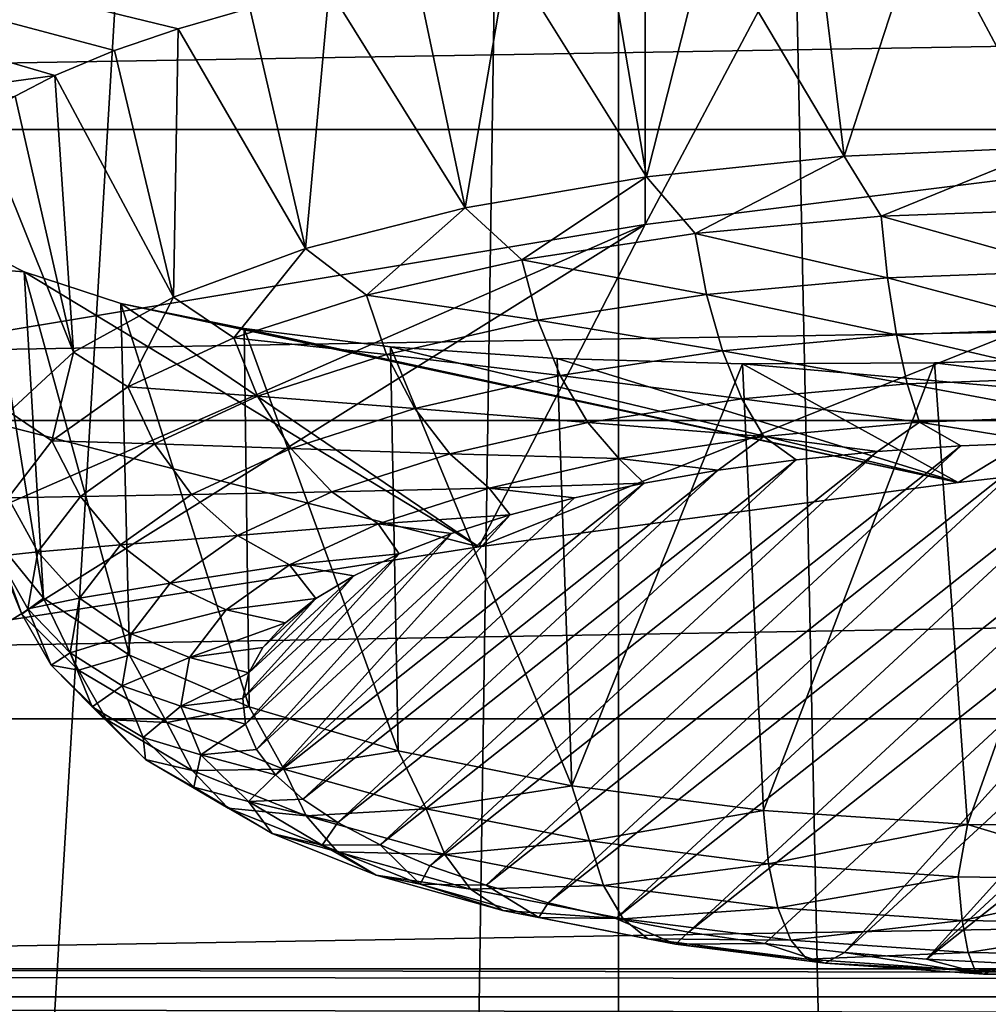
# Model space of a CAD drawing. Header units: millimetres. Extents: x -24 to 24, y 0 to 188.
# Tile 208 of 256: x -5.14 to -4.04, y 137.3 to 138.42. Entities that reach past the tile are written whole.
import ezdxf

# ---------------------------------------------------------------- set-up
doc = ezdxf.new("R2010")
doc.units = ezdxf.units.MM
doc.header["$LTSCALE"] = 58.620611
for name, color, linetype in [('155', 7, 'CONTINUOUS'), ('165', 7, 'CONTINUOUS'), ('2', 7, 'CONTINUOUS'), ('227', 7, 'CONTINUOUS'), ('253', 7, 'CONTINUOUS'), ('349', 7, 'CONTINUOUS'), ('350', 7, 'CONTINUOUS'), ('396', 7, 'CONTINUOUS'), ('397', 7, 'CONTINUOUS'), ('398', 7, 'CONTINUOUS'), ('399', 7, 'CONTINUOUS'), ('400', 7, 'CONTINUOUS')]:
    doc.layers.add(name, color=color, linetype=linetype)

msp = doc.modelspace()

# ---------------------------------------------------------------- linework, layer by layer
at = {"layer": '155', "color": 7, "linetype": 'CONTINUOUS'}
for points in [[(-13.1804, 137.3084, 108.0297), (-13.1804, 137.34, 108.0962), (13.1804, 137.3084, 108.0297), (-13.1804, 137.3084, 108.0297)], [(-13.1804, 137.34, 108.0962), (-6.3017, 137.34, 108.0963), (13.1804, 137.3084, 108.0297), (-13.1804, 137.34, 108.0962)], [(0.3806, 137.3399, 108.096), (13.1804, 137.3084, 108.0297), (-6.3017, 137.34, 108.0963), (0.3806, 137.3399, 108.096)], [(-13.1803, 137.258, 107.9695), (-13.1804, 137.3084, 108.0297), (13.1803, 137.2579, 107.9695), (-13.1803, 137.258, 107.9695)], [(13.1803, 137.2579, 107.9695), (-13.1804, 137.3084, 108.0297), (13.1804, 137.3084, 108.0297), (13.1803, 137.2579, 107.9695)]]:
    msp.add_3dface(points, dxfattribs=at)
at = {"layer": '165', "color": 7, "linetype": 'CONTINUOUS'}
for points in [[(-13.1804, 137.34, 108.0962), (-13.1954, 139.6197, 114.9767), (-4.4004, 140.4837, 117.4356), (-13.1804, 137.34, 108.0962)], [(-6.3017, 137.34, 108.0963), (-13.1804, 137.34, 108.0962), (-4.4004, 140.4837, 117.4356), (-6.3017, 137.34, 108.0963)], [(0.3806, 137.3399, 108.096), (-6.3017, 137.34, 108.0963), (-4.4004, 140.4837, 117.4356), (0.3806, 137.3399, 108.096)], [(4.401, 140.4837, 117.4356), (0.3806, 137.3399, 108.096), (-4.4004, 140.4837, 117.4356), (4.401, 140.4837, 117.4356)]]:
    msp.add_3dface(points, dxfattribs=at)
at = {"layer": '2', "color": 7, "linetype": 'CONTINUOUS'}
for points in [[(-6.6363, 148, -23.3243), (-4.4559, 148, -23.8371), (-6.6363, 0.5, -23.3243), (-6.6363, 148, -23.3243)], [(-6.6363, 0.5, -23.3243), (-4.4559, 148, -23.8371), (-4.4559, 0.5, -23.8371), (-6.6363, 0.5, -23.3243)], [(-4.4559, 148, 23.8371), (-6.6363, 148, 23.3243), (-5.8919, 123.9909, 23.5233), (-4.4559, 148, 23.8371)], [(-3.9472, 123.9909, 23.9266), (-4.4559, 148, 23.8371), (-5.8919, 123.9909, 23.5233), (-3.9472, 123.9909, 23.9266)], [(-2.2375, 148, -24.1466), (-3.4539, 27.55, -24.0028), (-4.4559, 0.5, -23.8371), (-2.2375, 148, -24.1466)], [(-4.4559, 148, -23.8371), (-2.2375, 148, -24.1466), (-4.4559, 0.5, -23.8371), (-4.4559, 148, -23.8371)], [(-2.2375, 148, 24.1466), (-4.4559, 148, 23.8371), (-3.9472, 123.9909, 23.9266), (-2.2375, 148, 24.1466)]]:
    msp.add_3dface(points, dxfattribs=at)
at = {"layer": '227', "color": 7, "linetype": 'CONTINUOUS'}
for points in [[(9.6276, 138.2937, 236.8416), (9.1899, 138.6114, 237.8494), (-9.6276, 138.2937, 236.8416), (9.6276, 138.2937, 236.8416)], [(-9.6276, 138.2937, 236.8416), (9.1899, 138.6114, 237.8494), (-9.1899, 138.6114, 237.8494), (-9.6276, 138.2937, 236.8416)], [(9.9443, 137.9631, 235.7933), (9.6276, 138.2937, 236.8416), (-9.9443, 137.9631, 235.7933), (9.9443, 137.9631, 235.7933)], [(-9.9443, 137.9631, 235.7933), (9.6276, 138.2937, 236.8416), (-9.6276, 138.2937, 236.8416), (-9.9443, 137.9631, 235.7933)], [(10.1359, 137.624, 234.7178), (9.9443, 137.9631, 235.7933), (-10.1359, 137.624, 234.7178), (10.1359, 137.624, 234.7178)], [(-10.1359, 137.624, 234.7178), (9.9443, 137.9631, 235.7933), (-9.9443, 137.9631, 235.7933), (-10.1359, 137.624, 234.7178)], [(10.2, 137.2806, 233.6286), (10.1359, 137.624, 234.7178), (-10.2, 137.2806, 233.6286), (10.2, 137.2806, 233.6286)], [(-10.2, 137.2806, 233.6286), (10.1359, 137.624, 234.7178), (-10.1359, 137.624, 234.7178), (-10.2, 137.2806, 233.6286)]]:
    msp.add_3dface(points, dxfattribs=at)
at = {"layer": '253', "color": 7, "linetype": 'CONTINUOUS'}
for points in [[(-6.1449, 138.2103, 245.9888), (-5.0964, 138.3552, 246.4499), (-6.8398, 138.8654, 248.837), (-6.1449, 138.2103, 245.9888)], [(-6.8398, 138.8654, 248.837), (-5.0964, 138.3552, 246.4499), (-5.0284, 138.3836, 246.5705), (-6.8398, 138.8654, 248.837)], [(-4.8749, 138.4315, 246.767), (-6.8398, 138.8654, 248.837), (-4.9564, 138.4081, 246.6724), (-4.8749, 138.4315, 246.767)], [(-4.9564, 138.4081, 246.6724), (-6.8398, 138.8654, 248.837), (-5.0284, 138.3836, 246.5705), (-4.9564, 138.4081, 246.6724)], [(-5.0964, 138.3552, 246.4499), (-6.1449, 138.2103, 245.9888), (-5.1414, 138.3318, 246.3482), (-5.0964, 138.3552, 246.4499)], [(-5.1447, 137.7371, 243.2457), (-4.6146, 137.8195, 243.5068), (-6.1449, 138.2103, 245.9888), (-5.1447, 137.7371, 243.2457)], [(-6.1449, 138.2103, 245.9888), (-4.6146, 137.8195, 243.5068), (-5.1311, 138.132, 245.3707), (-6.1449, 138.2103, 245.9888)], [(-5.1725, 138.153, 245.4864), (-6.1449, 138.2103, 245.9888), (-5.1311, 138.132, 245.3707), (-5.1725, 138.153, 245.4864)], [(-5.1311, 138.132, 245.3707), (-4.6146, 137.8195, 243.5068), (-5.0213, 138.0959, 245.1586), (-5.1311, 138.132, 245.3707)], [(-4.6146, 137.8195, 243.5068), (-4.07, 137.8927, 243.7392), (-5.0213, 138.0959, 245.1586), (-4.6146, 137.8195, 243.5068)], [(-5.0213, 138.0959, 245.1586), (-4.07, 137.8927, 243.7392), (-4.8811, 138.0677, 244.9742), (-5.0213, 138.0959, 245.1586)], [(-4.8811, 138.0677, 244.9742), (-4.07, 137.8927, 243.7392), (-4.7151, 138.047, 244.8184), (-4.8811, 138.0677, 244.9742)], [(-4.7151, 138.047, 244.8184), (-4.07, 137.8927, 243.7392), (-4.5258, 138.0337, 244.6921), (-4.7151, 138.047, 244.8184)], [(-4.5258, 138.0337, 244.6921), (-4.07, 137.8927, 243.7392), (-4.3152, 138.0275, 244.5974), (-4.5258, 138.0337, 244.6921)], [(-4.0967, 138.0286, 244.5403), (-3.5126, 137.9567, 243.9421), (-3.8704, 138.0364, 244.5201), (-4.0967, 138.0286, 244.5403)], [(-4.3152, 138.0275, 244.5974), (-3.5126, 137.9567, 243.9421), (-4.0967, 138.0286, 244.5403), (-4.3152, 138.0275, 244.5974)], [(-4.07, 137.8927, 243.7392), (-3.5126, 137.9567, 243.9421), (-4.3152, 138.0275, 244.5974), (-4.07, 137.8927, 243.7392)]]:
    msp.add_3dface(points, dxfattribs=at)
at = {"layer": '349', "color": 7, "linetype": 'CONTINUOUS'}
for points in [[(-4.4256, 140.0441, 242.3932), (-3.3688, 140.1757, 242.8106), (-4.4256, 138.186, 242.979), (-4.4256, 140.0441, 242.3932)], [(-4.4256, 138.186, 242.979), (-3.3688, 140.1757, 242.8106), (-3.3688, 138.3176, 243.3965), (-4.4256, 138.186, 242.979)], [(-5.4267, 139.8777, 241.8655), (-4.4256, 140.0441, 242.3932), (-5.4267, 138.0196, 242.4513), (-5.4267, 139.8777, 241.8655)], [(-5.4267, 138.0196, 242.4513), (-4.4256, 140.0441, 242.3932), (-4.4256, 138.186, 242.979), (-5.4267, 138.0196, 242.4513)]]:
    msp.add_3dface(points, dxfattribs=at)
at = {"layer": '350', "color": 7, "linetype": 'CONTINUOUS'}
for points in [[(-4.07, 137.8927, 243.7392), (-4.6146, 137.8195, 243.5068), (-3.3688, 138.3176, 243.3965), (-4.07, 137.8927, 243.7392)], [(-4.6146, 137.8195, 243.5068), (-4.4256, 138.186, 242.979), (-3.3688, 138.3176, 243.3965), (-4.6146, 137.8195, 243.5068)], [(-3.5126, 137.9567, 243.9421), (-4.07, 137.8927, 243.7392), (-3.3688, 138.3176, 243.3965), (-3.5126, 137.9567, 243.9421)], [(-5.1447, 137.7371, 243.2457), (-5.6586, 137.646, 242.9566), (-4.4256, 138.186, 242.979), (-5.1447, 137.7371, 243.2457)], [(-5.6586, 137.646, 242.9566), (-5.4267, 138.0196, 242.4513), (-4.4256, 138.186, 242.979), (-5.6586, 137.646, 242.9566)], [(-4.6146, 137.8195, 243.5068), (-5.1447, 137.7371, 243.2457), (-4.4256, 138.186, 242.979), (-4.6146, 137.8195, 243.5068)]]:
    msp.add_3dface(points, dxfattribs=at)
at = {"layer": '396', "color": 7, "linetype": 'CONTINUOUS'}
for points in [[(-4.6702, 137.4572, 245.4954), (-4.6064, 137.4352, 245.4256), (-4.0671, 137.9343, 247.0085), (-4.6702, 137.4572, 245.4954)], [(-4.1618, 137.9278, 246.9878), (-4.6702, 137.4572, 245.4954), (-4.0671, 137.9343, 247.0085), (-4.1618, 137.9278, 246.9878)], [(-4.6064, 137.4352, 245.4256), (-4.5357, 137.4152, 245.3621), (-3.9708, 137.938, 247.0203), (-4.6064, 137.4352, 245.4256)], [(-4.0671, 137.9343, 247.0085), (-4.6064, 137.4352, 245.4256), (-3.9708, 137.938, 247.0203), (-4.0671, 137.9343, 247.0085)], [(-4.5357, 137.4152, 245.3621), (-4.4589, 137.3973, 245.3055), (-3.8738, 137.9388, 247.023), (-4.5357, 137.4152, 245.3621)], [(-3.9708, 137.938, 247.0203), (-4.5357, 137.4152, 245.3621), (-3.8738, 137.9388, 247.023), (-3.9708, 137.938, 247.0203)], [(-3.8738, 137.9388, 247.023), (-4.4589, 137.3973, 245.3055), (-3.7768, 137.9368, 247.0166), (-3.8738, 137.9388, 247.023)], [(-4.4589, 137.3973, 245.3055), (-4.3765, 137.3818, 245.2563), (-3.7768, 137.9368, 247.0166), (-4.4589, 137.3973, 245.3055)], [(-3.7768, 137.9368, 247.0166), (-4.3765, 137.3818, 245.2563), (-3.6812, 137.932, 247.0011), (-3.7768, 137.9368, 247.0166)], [(-4.3765, 137.3818, 245.2563), (-4.2896, 137.3689, 245.2152), (-3.6812, 137.932, 247.0011), (-4.3765, 137.3818, 245.2563)], [(-4.2896, 137.3689, 245.2152), (-4.1993, 137.3585, 245.1825), (-3.6812, 137.932, 247.0011), (-4.2896, 137.3689, 245.2152)], [(-4.1993, 137.3585, 245.1825), (-3.5879, 137.9243, 246.977), (-3.6812, 137.932, 247.0011), (-4.1993, 137.3585, 245.1825)], [(-4.7749, 137.5063, 245.6512), (-4.7266, 137.481, 245.5708), (-4.2539, 137.9185, 246.9584), (-4.7749, 137.5063, 245.6512)], [(-4.3425, 137.9065, 246.9204), (-4.7749, 137.5063, 245.6512), (-4.2539, 137.9185, 246.9584), (-4.3425, 137.9065, 246.9204)], [(-4.7266, 137.481, 245.5708), (-4.6702, 137.4572, 245.4954), (-4.1618, 137.9278, 246.9878), (-4.7266, 137.481, 245.5708)], [(-4.2539, 137.9185, 246.9584), (-4.7266, 137.481, 245.5708), (-4.1618, 137.9278, 246.9878), (-4.2539, 137.9185, 246.9584)], [(-4.1061, 137.3509, 245.1583), (-3.5879, 137.9243, 246.977), (-4.1993, 137.3585, 245.1825), (-4.1061, 137.3509, 245.1583)], [(-3.4976, 137.914, 246.9443), (-3.5879, 137.9243, 246.977), (-4.1061, 137.3509, 245.1583), (-3.4976, 137.914, 246.9443)], [(-4.8147, 137.533, 245.7357), (-4.7749, 137.5063, 245.6512), (-4.3425, 137.9065, 246.9204), (-4.8147, 137.533, 245.7357)], [(-4.4267, 137.892, 246.8744), (-4.8147, 137.533, 245.7357), (-4.3425, 137.9065, 246.9204), (-4.4267, 137.892, 246.8744)], [(-3.4107, 137.901, 246.9031), (-3.4976, 137.914, 246.9443), (-4.1061, 137.3509, 245.1583), (-3.4107, 137.901, 246.9031)], [(-4.0104, 137.3461, 245.1429), (-3.4107, 137.901, 246.9031), (-4.1061, 137.3509, 245.1583), (-4.0104, 137.3461, 245.1429)], [(-4.8456, 137.5606, 245.8234), (-4.8147, 137.533, 245.7357), (-4.4267, 137.892, 246.8744), (-4.8456, 137.5606, 245.8234)], [(-4.5059, 137.8751, 246.8207), (-4.8456, 137.5606, 245.8234), (-4.4267, 137.892, 246.8744), (-4.5059, 137.8751, 246.8207)], [(-4.5791, 137.8559, 246.7599), (-4.8456, 137.5606, 245.8234), (-4.5059, 137.8751, 246.8207), (-4.5791, 137.8559, 246.7599)], [(-4.8674, 137.5891, 245.9137), (-4.8456, 137.5606, 245.8234), (-4.5791, 137.8559, 246.7599), (-4.8674, 137.5891, 245.9137)], [(-4.6457, 137.8347, 246.6925), (-4.8674, 137.5891, 245.9137), (-4.5791, 137.8559, 246.7599), (-4.6457, 137.8347, 246.6925)], [(-4.8798, 137.6181, 246.0056), (-4.8674, 137.5891, 245.9137), (-4.6457, 137.8347, 246.6925), (-4.8798, 137.6181, 246.0056)], [(-4.7051, 137.8116, 246.6192), (-4.8798, 137.6181, 246.0056), (-4.6457, 137.8347, 246.6925), (-4.7051, 137.8116, 246.6192)], [(-4.8826, 137.6472, 246.0981), (-4.8798, 137.6181, 246.0056), (-4.7051, 137.8116, 246.6192), (-4.8826, 137.6472, 246.0981)], [(-4.7567, 137.7868, 246.5408), (-4.8826, 137.6472, 246.0981), (-4.7051, 137.8116, 246.6192), (-4.7567, 137.7868, 246.5408)], [(-4.876, 137.6764, 246.1905), (-4.8826, 137.6472, 246.0981), (-4.7567, 137.7868, 246.5408), (-4.876, 137.6764, 246.1905)], [(-4.7999, 137.7607, 246.4578), (-4.876, 137.6764, 246.1905), (-4.7567, 137.7868, 246.5408), (-4.7999, 137.7607, 246.4578)], [(-4.8599, 137.7052, 246.2819), (-4.876, 137.6764, 246.1905), (-4.7999, 137.7607, 246.4578), (-4.8599, 137.7052, 246.2819)], [(-4.8344, 137.7334, 246.3713), (-4.8599, 137.7052, 246.2819), (-4.7999, 137.7607, 246.4578), (-4.8344, 137.7334, 246.3713)]]:
    msp.add_3dface(points, dxfattribs=at)
at = {"layer": '397', "color": 7, "linetype": 'CONTINUOUS'}
for points in [[(-3.9649, 138.2739, 247.2269), (-4.1997, 138.2634, 247.1936), (-4.1573, 138.1952, 247.2057), (-3.9649, 138.2739, 247.2269)], [(-3.9379, 138.2033, 247.2314), (-3.9649, 138.2739, 247.2269), (-4.1573, 138.1952, 247.2057), (-3.9379, 138.2033, 247.2314)], [(-4.1997, 138.2634, 247.1936), (-4.424, 138.2401, 247.1197), (-4.3687, 138.1757, 247.1441), (-4.1997, 138.2634, 247.1936)], [(-4.1573, 138.1952, 247.2057), (-4.1997, 138.2634, 247.1936), (-4.3687, 138.1757, 247.1441), (-4.1573, 138.1952, 247.2057)], [(-4.424, 138.2401, 247.1197), (-4.6303, 138.2048, 247.0077), (-4.5656, 138.1456, 247.0484), (-4.424, 138.2401, 247.1197)], [(-4.3687, 138.1757, 247.1441), (-4.424, 138.2401, 247.1197), (-4.5656, 138.1456, 247.0484), (-4.3687, 138.1757, 247.1441)], [(-4.6303, 138.2048, 247.0077), (-4.8115, 138.1587, 246.8615), (-4.7422, 138.1056, 246.9215), (-4.6303, 138.2048, 247.0077)], [(-4.5656, 138.1456, 247.0484), (-4.6303, 138.2048, 247.0077), (-4.7422, 138.1056, 246.9215), (-4.5656, 138.1456, 247.0484)], [(-3.9379, 138.2033, 247.2314), (-4.1573, 138.1952, 247.2057), (-3.9367, 138.1331, 247.2179), (-3.9379, 138.2033, 247.2314)], [(-4.1573, 138.1952, 247.2057), (-4.3687, 138.1757, 247.1441), (-4.1502, 138.1252, 247.1929), (-4.1573, 138.1952, 247.2057)], [(-3.9367, 138.1331, 247.2179), (-4.1573, 138.1952, 247.2057), (-4.1502, 138.1252, 247.1929), (-3.9367, 138.1331, 247.2179)], [(-4.3687, 138.1757, 247.1441), (-4.5656, 138.1456, 247.0484), (-4.3559, 138.1063, 247.1329), (-4.3687, 138.1757, 247.1441)], [(-4.1502, 138.1252, 247.1929), (-4.3687, 138.1757, 247.1441), (-4.3559, 138.1063, 247.1329), (-4.1502, 138.1252, 247.1929)], [(-4.8115, 138.1587, 246.8615), (-4.9615, 138.1034, 246.686), (-4.8929, 138.0569, 246.7673), (-4.8115, 138.1587, 246.8615)], [(-4.7422, 138.1056, 246.9215), (-4.8115, 138.1587, 246.8615), (-4.8929, 138.0569, 246.7673), (-4.7422, 138.1056, 246.9215)], [(-4.5656, 138.1456, 247.0484), (-4.7422, 138.1056, 246.9215), (-4.5476, 138.077, 247.0397), (-4.5656, 138.1456, 247.0484)], [(-4.3559, 138.1063, 247.1329), (-4.5656, 138.1456, 247.0484), (-4.5476, 138.077, 247.0397), (-4.3559, 138.1063, 247.1329)], [(-3.9367, 138.1331, 247.2179), (-4.1502, 138.1252, 247.1929), (-3.935, 138.0682, 247.1881), (-3.9367, 138.1331, 247.2179)], [(-4.1502, 138.1252, 247.1929), (-4.3559, 138.1063, 247.1329), (-4.1402, 138.0606, 247.1641), (-4.1502, 138.1252, 247.1929)], [(-3.935, 138.0682, 247.1881), (-4.1502, 138.1252, 247.1929), (-4.1402, 138.0606, 247.1641), (-3.935, 138.0682, 247.1881)], [(-4.9615, 138.1034, 246.686), (-5.0751, 138.0407, 246.4872), (-5.0133, 138.0012, 246.5905), (-4.9615, 138.1034, 246.686)], [(-4.8929, 138.0569, 246.7673), (-4.9615, 138.1034, 246.686), (-5.0133, 138.0012, 246.5905), (-4.8929, 138.0569, 246.7673)], [(-4.7422, 138.1056, 246.9215), (-4.8929, 138.0569, 246.7673), (-4.7194, 138.038, 246.9163), (-4.7422, 138.1056, 246.9215)], [(-4.5476, 138.077, 247.0397), (-4.7422, 138.1056, 246.9215), (-4.7194, 138.038, 246.9163), (-4.5476, 138.077, 247.0397)], [(-4.3559, 138.1063, 247.1329), (-4.5476, 138.077, 247.0397), (-4.3379, 138.0424, 247.1064), (-4.3559, 138.1063, 247.1329)], [(-4.1402, 138.0606, 247.1641), (-4.3559, 138.1063, 247.1329), (-4.3379, 138.0424, 247.1064), (-4.1402, 138.0606, 247.1641)], [(-4.5476, 138.077, 247.0397), (-4.7194, 138.038, 246.9163), (-4.5222, 138.0142, 247.0169), (-4.5476, 138.077, 247.0397)], [(-4.3379, 138.0424, 247.1064), (-4.5476, 138.077, 247.0397), (-4.5222, 138.0142, 247.0169), (-4.3379, 138.0424, 247.1064)], [(-3.935, 138.0682, 247.1881), (-4.1402, 138.0606, 247.1641), (-3.9329, 138.0121, 247.1438), (-3.935, 138.0682, 247.1881)], [(-4.8929, 138.0569, 246.7673), (-5.0133, 138.0012, 246.5905), (-4.8661, 137.9907, 246.7662), (-4.8929, 138.0569, 246.7673)], [(-4.7194, 138.038, 246.9163), (-4.8929, 138.0569, 246.7673), (-4.8661, 137.9907, 246.7662), (-4.7194, 138.038, 246.9163)], [(-4.1402, 138.0606, 247.1641), (-4.3379, 138.0424, 247.1064), (-4.1279, 138.0049, 247.121), (-4.1402, 138.0606, 247.1641)], [(-3.9329, 138.0121, 247.1438), (-4.1402, 138.0606, 247.1641), (-4.1279, 138.0049, 247.121), (-3.9329, 138.0121, 247.1438)], [(-5.0751, 138.0407, 246.4872), (-5.1484, 137.9728, 246.2719), (-5.0997, 137.94, 246.3965), (-5.0751, 138.0407, 246.4872)], [(-5.0133, 138.0012, 246.5905), (-5.0751, 138.0407, 246.4872), (-5.0997, 137.94, 246.3965), (-5.0133, 138.0012, 246.5905)], [(-4.3379, 138.0424, 247.1064), (-4.5222, 138.0142, 247.0169), (-4.3158, 137.9876, 247.0662), (-4.3379, 138.0424, 247.1064)], [(-4.1279, 138.0049, 247.121), (-4.3379, 138.0424, 247.1064), (-4.3158, 137.9876, 247.0662), (-4.1279, 138.0049, 247.121)], [(-4.7194, 138.038, 246.9163), (-4.8661, 137.9907, 246.7662), (-4.6873, 137.9768, 246.8982), (-4.7194, 138.038, 246.9163)], [(-4.5222, 138.0142, 247.0169), (-4.7194, 138.038, 246.9163), (-4.6873, 137.9768, 246.8982), (-4.5222, 138.0142, 247.0169)], [(-4.5222, 138.0142, 247.0169), (-4.6873, 137.9768, 246.8982), (-4.4908, 137.9608, 246.9812), (-4.5222, 138.0142, 247.0169)], [(-4.3158, 137.9876, 247.0662), (-4.5222, 138.0142, 247.0169), (-4.4908, 137.9608, 246.9812), (-4.3158, 137.9876, 247.0662)], [(-3.9306, 137.9681, 247.0876), (-3.9329, 138.0121, 247.1438), (-4.1279, 138.0049, 247.121), (-3.9306, 137.9681, 247.0876)], [(-5.0133, 138.0012, 246.5905), (-5.0997, 137.94, 246.3965), (-4.9832, 137.9365, 246.5942), (-5.0133, 138.0012, 246.5905)], [(-4.8661, 137.9907, 246.7662), (-5.0133, 138.0012, 246.5905), (-4.9832, 137.9365, 246.5942), (-4.8661, 137.9907, 246.7662)], [(-4.114, 137.9614, 247.0661), (-4.1279, 138.0049, 247.121), (-4.3158, 137.9876, 247.0662), (-4.114, 137.9614, 247.0661)], [(-4.114, 137.9614, 247.0661), (-3.9306, 137.9681, 247.0876), (-4.1279, 138.0049, 247.121), (-4.114, 137.9614, 247.0661)], [(-4.8661, 137.9907, 246.7662), (-4.9832, 137.9365, 246.5942), (-4.8283, 137.9313, 246.754), (-4.8661, 137.9907, 246.7662)], [(-4.6873, 137.9768, 246.8982), (-4.8661, 137.9907, 246.7662), (-4.8283, 137.9313, 246.754), (-4.6873, 137.9768, 246.8982)], [(-4.2907, 137.9451, 247.0146), (-4.3158, 137.9876, 247.0662), (-4.4908, 137.9608, 246.9812), (-4.2907, 137.9451, 247.0146)], [(-4.2907, 137.9451, 247.0146), (-4.114, 137.9614, 247.0661), (-4.3158, 137.9876, 247.0662), (-4.2907, 137.9451, 247.0146)], [(-5.0997, 137.94, 246.3965), (-5.1484, 137.9728, 246.2719), (-5.1494, 137.8752, 246.1911), (-5.0997, 137.94, 246.3965)], [(-4.6873, 137.9768, 246.8982), (-4.8283, 137.9313, 246.754), (-4.6477, 137.9253, 246.8684), (-4.6873, 137.9768, 246.8982)], [(-4.4908, 137.9608, 246.9812), (-4.6873, 137.9768, 246.8982), (-4.6477, 137.9253, 246.8684), (-4.4908, 137.9608, 246.9812)], [(-4.114, 137.9614, 247.0661), (-3.9708, 137.938, 247.0203), (-3.9306, 137.9681, 247.0876), (-4.114, 137.9614, 247.0661)], [(-4.4554, 137.9199, 246.9346), (-4.4908, 137.9608, 246.9812), (-4.6477, 137.9253, 246.8684), (-4.4554, 137.9199, 246.9346)], [(-4.4554, 137.9199, 246.9346), (-4.2907, 137.9451, 247.0146), (-4.4908, 137.9608, 246.9812), (-4.4554, 137.9199, 246.9346)], [(-4.2907, 137.9451, 247.0146), (-4.1618, 137.9278, 246.9878), (-4.114, 137.9614, 247.0661), (-4.2907, 137.9451, 247.0146)], [(-4.1618, 137.9278, 246.9878), (-4.0671, 137.9343, 247.0085), (-4.114, 137.9614, 247.0661), (-4.1618, 137.9278, 246.9878)], [(-4.0671, 137.9343, 247.0085), (-3.9708, 137.938, 247.0203), (-4.114, 137.9614, 247.0661), (-4.0671, 137.9343, 247.0085)], [(-5.0997, 137.94, 246.3965), (-5.1494, 137.8752, 246.1911), (-5.0673, 137.8769, 246.4053), (-5.0997, 137.94, 246.3965)], [(-4.9832, 137.9365, 246.5942), (-5.0997, 137.94, 246.3965), (-5.0673, 137.8769, 246.4053), (-4.9832, 137.9365, 246.5942)], [(-4.4554, 137.9199, 246.9346), (-4.3425, 137.9065, 246.9204), (-4.2907, 137.9451, 247.0146), (-4.4554, 137.9199, 246.9346)], [(-4.3425, 137.9065, 246.9204), (-4.2539, 137.9185, 246.9584), (-4.2907, 137.9451, 247.0146), (-4.3425, 137.9065, 246.9204)], [(-4.2539, 137.9185, 246.9584), (-4.1618, 137.9278, 246.9878), (-4.2907, 137.9451, 247.0146), (-4.2539, 137.9185, 246.9584)], [(-4.9832, 137.9365, 246.5942), (-5.0673, 137.8769, 246.4053), (-4.9409, 137.8792, 246.5886), (-4.9832, 137.9365, 246.5942)], [(-4.8283, 137.9313, 246.754), (-4.9832, 137.9365, 246.5942), (-4.9409, 137.8792, 246.5886), (-4.8283, 137.9313, 246.754)], [(-4.8283, 137.9313, 246.754), (-4.9409, 137.8792, 246.5886), (-4.7817, 137.8821, 246.7314), (-4.8283, 137.9313, 246.754)], [(-4.6477, 137.9253, 246.8684), (-4.8283, 137.9313, 246.754), (-4.7817, 137.8821, 246.7314), (-4.6477, 137.9253, 246.8684)], [(-4.603, 137.8864, 246.8285), (-4.6477, 137.9253, 246.8684), (-4.7817, 137.8821, 246.7314), (-4.603, 137.8864, 246.8285)], [(-4.603, 137.8864, 246.8285), (-4.4554, 137.9199, 246.9346), (-4.6477, 137.9253, 246.8684), (-4.603, 137.8864, 246.8285)], [(-4.603, 137.8864, 246.8285), (-4.4267, 137.892, 246.8744), (-4.4554, 137.9199, 246.9346), (-4.603, 137.8864, 246.8285)], [(-4.4267, 137.892, 246.8744), (-4.3425, 137.9065, 246.9204), (-4.4554, 137.9199, 246.9346), (-4.4267, 137.892, 246.8744)], [(-4.729, 137.8458, 246.6996), (-4.603, 137.8864, 246.8285), (-4.7817, 137.8821, 246.7314), (-4.729, 137.8458, 246.6996)], [(-4.729, 137.8458, 246.6996), (-4.5791, 137.8559, 246.7599), (-4.603, 137.8864, 246.8285), (-4.729, 137.8458, 246.6996)], [(-4.5059, 137.8751, 246.8207), (-4.4267, 137.892, 246.8744), (-4.603, 137.8864, 246.8285), (-4.5059, 137.8751, 246.8207)], [(-4.5791, 137.8559, 246.7599), (-4.5059, 137.8751, 246.8207), (-4.603, 137.8864, 246.8285), (-4.5791, 137.8559, 246.7599)], [(-5.1494, 137.8752, 246.1911), (-5.161, 137.8089, 245.9805), (-5.1157, 137.8139, 246.2054), (-5.1494, 137.8752, 246.1911)], [(-5.0673, 137.8769, 246.4053), (-5.1494, 137.8752, 246.1911), (-5.1157, 137.8139, 246.2054), (-5.0673, 137.8769, 246.4053)], [(-5.0673, 137.8769, 246.4053), (-5.1157, 137.8139, 246.2054), (-5.0217, 137.8219, 246.4071), (-5.0673, 137.8769, 246.4053)], [(-4.9409, 137.8792, 246.5886), (-5.0673, 137.8769, 246.4053), (-5.0217, 137.8219, 246.4071), (-4.9409, 137.8792, 246.5886)], [(-4.9409, 137.8792, 246.5886), (-5.0217, 137.8219, 246.4071), (-4.8887, 137.8325, 246.5743), (-4.9409, 137.8792, 246.5886)], [(-4.7817, 137.8821, 246.7314), (-4.9409, 137.8792, 246.5886), (-4.8887, 137.8325, 246.5743), (-4.7817, 137.8821, 246.7314)], [(-4.729, 137.8458, 246.6996), (-4.7817, 137.8821, 246.7314), (-4.8887, 137.8325, 246.5743), (-4.729, 137.8458, 246.6996)], [(-4.6457, 137.8347, 246.6925), (-4.5791, 137.8559, 246.7599), (-4.729, 137.8458, 246.6996), (-4.6457, 137.8347, 246.6925)], [(-4.8296, 137.7992, 246.5518), (-4.729, 137.8458, 246.6996), (-4.8887, 137.8325, 246.5743), (-4.8296, 137.7992, 246.5518)], [(-4.8296, 137.7992, 246.5518), (-4.7051, 137.8116, 246.6192), (-4.729, 137.8458, 246.6996), (-4.8296, 137.7992, 246.5518)], [(-4.7051, 137.8116, 246.6192), (-4.6457, 137.8347, 246.6925), (-4.729, 137.8458, 246.6996), (-4.7051, 137.8116, 246.6192)], [(-5.1659, 137.8308, 245.8214), (-5.1094, 137.7614, 245.6015), (-5.134, 137.7429, 245.7713), (-5.1659, 137.8308, 245.8214)], [(-5.161, 137.8089, 245.9805), (-5.1659, 137.8308, 245.8214), (-5.134, 137.7429, 245.7713), (-5.161, 137.8089, 245.9805)], [(-4.8887, 137.8325, 246.5743), (-5.0217, 137.8219, 246.4071), (-4.9655, 137.7781, 246.4018), (-4.8887, 137.8325, 246.5743)], [(-4.8296, 137.7992, 246.5518), (-4.8887, 137.8325, 246.5743), (-4.9655, 137.7781, 246.4018), (-4.8296, 137.7992, 246.5518)], [(-5.0217, 137.8219, 246.4071), (-5.1157, 137.8139, 246.2054), (-5.0682, 137.7614, 246.215), (-5.0217, 137.8219, 246.4071)], [(-5.0217, 137.8219, 246.4071), (-5.0682, 137.7614, 246.215), (-4.9655, 137.7781, 246.4018), (-5.0217, 137.8219, 246.4071)], [(-5.1157, 137.8139, 246.2054), (-5.161, 137.8089, 245.9805), (-5.1269, 137.7493, 246.0006), (-5.1157, 137.8139, 246.2054)], [(-5.161, 137.8089, 245.9805), (-5.134, 137.7429, 245.7713), (-5.1269, 137.7493, 246.0006), (-5.161, 137.8089, 245.9805)], [(-5.1157, 137.8139, 246.2054), (-5.1269, 137.7493, 246.0006), (-5.0682, 137.7614, 246.215), (-5.1157, 137.8139, 246.2054)], [(-4.7567, 137.7868, 246.5408), (-4.7051, 137.8116, 246.6192), (-4.8296, 137.7992, 246.5518), (-4.7567, 137.7868, 246.5408)], [(-4.9018, 137.748, 246.3896), (-4.8296, 137.7992, 246.5518), (-4.9655, 137.7781, 246.4018), (-4.9018, 137.748, 246.3896)], [(-4.9018, 137.748, 246.3896), (-4.7999, 137.7607, 246.4578), (-4.8296, 137.7992, 246.5518), (-4.9018, 137.748, 246.3896)], [(-4.7999, 137.7607, 246.4578), (-4.7567, 137.7868, 246.5408), (-4.8296, 137.7992, 246.5518), (-4.7999, 137.7607, 246.4578)], [(-4.9655, 137.7781, 246.4018), (-5.0682, 137.7614, 246.215), (-5.0097, 137.7206, 246.2192), (-4.9655, 137.7781, 246.4018)], [(-4.9018, 137.748, 246.3896), (-4.9655, 137.7781, 246.4018), (-5.0097, 137.7206, 246.2192), (-4.9018, 137.748, 246.3896)], [(-5.134, 137.7429, 245.7713), (-5.1094, 137.7614, 245.6015), (-5.0694, 137.6793, 245.5697), (-5.134, 137.7429, 245.7713)], [(-5.0682, 137.7614, 246.215), (-5.1269, 137.7493, 246.0006), (-5.079, 137.6993, 246.0181), (-5.0682, 137.7614, 246.215)], [(-5.1094, 137.7614, 245.6015), (-5.0115, 137.6964, 245.3952), (-5.0694, 137.6793, 245.5697), (-5.1094, 137.7614, 245.6015)], [(-5.0682, 137.7614, 246.215), (-5.079, 137.6993, 246.0181), (-5.0097, 137.7206, 246.2192), (-5.0682, 137.7614, 246.215)], [(-4.8344, 137.7334, 246.3713), (-4.7999, 137.7607, 246.4578), (-4.9018, 137.748, 246.3896), (-4.8344, 137.7334, 246.3713)], [(-5.1269, 137.7493, 246.0006), (-5.134, 137.7429, 245.7713), (-5.1007, 137.6851, 245.7969), (-5.1269, 137.7493, 246.0006)], [(-5.1269, 137.7493, 246.0006), (-5.1007, 137.6851, 245.7969), (-5.079, 137.6993, 246.0181), (-5.1269, 137.7493, 246.0006)], [(-5.134, 137.7429, 245.7713), (-5.0694, 137.6793, 245.5697), (-5.1007, 137.6851, 245.7969), (-5.134, 137.7429, 245.7713)], [(-4.9434, 137.6939, 246.2179), (-4.9018, 137.748, 246.3896), (-5.0097, 137.7206, 246.2192), (-4.9434, 137.6939, 246.2179)], [(-4.9434, 137.6939, 246.2179), (-4.8344, 137.7334, 246.3713), (-4.9018, 137.748, 246.3896), (-4.9434, 137.6939, 246.2179)], [(-4.8599, 137.7052, 246.2819), (-4.8344, 137.7334, 246.3713), (-4.9434, 137.6939, 246.2179), (-4.8599, 137.7052, 246.2819)], [(-5.0097, 137.7206, 246.2192), (-5.079, 137.6993, 246.0181), (-5.02, 137.6616, 246.0321), (-5.0097, 137.7206, 246.2192)], [(-4.9434, 137.6939, 246.2179), (-5.0097, 137.7206, 246.2192), (-5.02, 137.6616, 246.0321), (-4.9434, 137.6939, 246.2179)], [(-4.876, 137.6764, 246.1905), (-4.8599, 137.7052, 246.2819), (-4.9434, 137.6939, 246.2179), (-4.876, 137.6764, 246.1905)], [(-5.079, 137.6993, 246.0181), (-5.1007, 137.6851, 245.7969), (-5.0538, 137.6376, 245.8224), (-5.079, 137.6993, 246.0181)], [(-5.079, 137.6993, 246.0181), (-5.0538, 137.6376, 245.8224), (-5.02, 137.6616, 246.0321), (-5.079, 137.6993, 246.0181)], [(-5.0694, 137.6793, 245.5697), (-5.0115, 137.6964, 245.3952), (-4.969, 137.6201, 245.3818), (-5.0694, 137.6793, 245.5697)], [(-4.9531, 137.6384, 246.0419), (-4.9434, 137.6939, 246.2179), (-5.02, 137.6616, 246.0321), (-4.9531, 137.6384, 246.0419)], [(-5.0115, 137.6964, 245.3952), (-4.8756, 137.6379, 245.2097), (-4.969, 137.6201, 245.3818), (-5.0115, 137.6964, 245.3952)], [(-4.9531, 137.6384, 246.0419), (-4.876, 137.6764, 246.1905), (-4.9434, 137.6939, 246.2179), (-4.9531, 137.6384, 246.0419)], [(-5.1007, 137.6851, 245.7969), (-5.0694, 137.6793, 245.5697), (-5.0378, 137.6232, 245.6007), (-5.1007, 137.6851, 245.7969)], [(-5.1007, 137.6851, 245.7969), (-5.0378, 137.6232, 245.6007), (-5.0538, 137.6376, 245.8224), (-5.1007, 137.6851, 245.7969)], [(-5.0694, 137.6793, 245.5697), (-4.969, 137.6201, 245.3818), (-5.0378, 137.6232, 245.6007), (-5.0694, 137.6793, 245.5697)], [(-4.8826, 137.6472, 246.0981), (-4.876, 137.6764, 246.1905), (-4.9531, 137.6384, 246.0419), (-4.8826, 137.6472, 246.0981)], [(-5.02, 137.6616, 246.0321), (-5.0538, 137.6376, 245.8224), (-4.996, 137.603, 245.8462), (-5.02, 137.6616, 246.0321)], [(-4.9531, 137.6384, 246.0419), (-5.02, 137.6616, 246.0321), (-4.996, 137.603, 245.8462), (-4.9531, 137.6384, 246.0419)], [(-5.0538, 137.6376, 245.8224), (-5.0378, 137.6232, 245.6007), (-4.9934, 137.5781, 245.6338), (-5.0538, 137.6376, 245.8224)], [(-5.0538, 137.6376, 245.8224), (-4.9934, 137.5781, 245.6338), (-4.996, 137.603, 245.8462), (-5.0538, 137.6376, 245.8224)], [(-4.9305, 137.5833, 245.867), (-4.9531, 137.6384, 246.0419), (-4.996, 137.603, 245.8462), (-4.9305, 137.5833, 245.867)], [(-4.969, 137.6201, 245.3818), (-4.8756, 137.6379, 245.2097), (-4.836, 137.567, 245.2135), (-4.969, 137.6201, 245.3818)], [(-4.8798, 137.6181, 246.0056), (-4.8826, 137.6472, 246.0981), (-4.9531, 137.6384, 246.0419), (-4.8798, 137.6181, 246.0056)], [(-4.9305, 137.5833, 245.867), (-4.8798, 137.6181, 246.0056), (-4.9531, 137.6384, 246.0419), (-4.9305, 137.5833, 245.867)], [(-4.8756, 137.6379, 245.2097), (-4.7062, 137.5879, 245.0511), (-4.836, 137.567, 245.2135), (-4.8756, 137.6379, 245.2097)], [(-5.0378, 137.6232, 245.6007), (-4.969, 137.6201, 245.3818), (-4.9402, 137.5656, 245.4179), (-5.0378, 137.6232, 245.6007)], [(-5.0378, 137.6232, 245.6007), (-4.9402, 137.5656, 245.4179), (-4.9934, 137.5781, 245.6338), (-5.0378, 137.6232, 245.6007)], [(-4.969, 137.6201, 245.3818), (-4.836, 137.567, 245.2135), (-4.9402, 137.5656, 245.4179), (-4.969, 137.6201, 245.3818)], [(-4.8674, 137.5891, 245.9137), (-4.8798, 137.6181, 246.0056), (-4.9305, 137.5833, 245.867), (-4.8674, 137.5891, 245.9137)], [(-4.9305, 137.5833, 245.867), (-4.996, 137.603, 245.8462), (-4.9386, 137.5465, 245.667), (-4.9305, 137.5833, 245.867)], [(-4.996, 137.603, 245.8462), (-4.9934, 137.5781, 245.6338), (-4.9386, 137.5465, 245.667), (-4.996, 137.603, 245.8462)], [(-4.8765, 137.5301, 245.6984), (-4.9305, 137.5833, 245.867), (-4.9386, 137.5465, 245.667), (-4.8765, 137.5301, 245.6984)], [(-4.8456, 137.5606, 245.8234), (-4.8674, 137.5891, 245.9137), (-4.9305, 137.5833, 245.867), (-4.8456, 137.5606, 245.8234)], [(-4.8765, 137.5301, 245.6984), (-4.8456, 137.5606, 245.8234), (-4.9305, 137.5833, 245.867), (-4.8765, 137.5301, 245.6984)], [(-4.836, 137.567, 245.2135), (-4.7062, 137.5879, 245.0511), (-4.6743, 137.5217, 245.0697), (-4.836, 137.567, 245.2135)], [(-4.7062, 137.5879, 245.0511), (-4.5091, 137.5481, 244.9249), (-4.6743, 137.5217, 245.0697), (-4.7062, 137.5879, 245.0511)], [(-4.9934, 137.5781, 245.6338), (-4.9402, 137.5656, 245.4179), (-4.8995, 137.5227, 245.4581), (-4.9934, 137.5781, 245.6338)], [(-4.9934, 137.5781, 245.6338), (-4.8995, 137.5227, 245.4581), (-4.9386, 137.5465, 245.667), (-4.9934, 137.5781, 245.6338)], [(-4.9402, 137.5656, 245.4179), (-4.836, 137.567, 245.2135), (-4.8107, 137.5139, 245.2541), (-4.9402, 137.5656, 245.4179)], [(-4.9402, 137.5656, 245.4179), (-4.8107, 137.5139, 245.2541), (-4.8995, 137.5227, 245.4581), (-4.9402, 137.5656, 245.4179)], [(-4.8147, 137.533, 245.7357), (-4.8456, 137.5606, 245.8234), (-4.8765, 137.5301, 245.6984), (-4.8147, 137.533, 245.7357)], [(-4.836, 137.567, 245.2135), (-4.6743, 137.5217, 245.0697), (-4.8107, 137.5139, 245.2541), (-4.836, 137.567, 245.2135)], [(-4.6743, 137.5217, 245.0697), (-4.5091, 137.5481, 244.9249), (-4.489, 137.4855, 244.9549), (-4.6743, 137.5217, 245.0697)], [(-4.5091, 137.5481, 244.9249), (-4.2911, 137.5199, 244.8353), (-4.489, 137.4855, 244.9549), (-4.5091, 137.5481, 244.9249)], [(-4.8765, 137.5301, 245.6984), (-4.9386, 137.5465, 245.667), (-4.8494, 137.4938, 245.5), (-4.8765, 137.5301, 245.6984)], [(-4.9386, 137.5465, 245.667), (-4.8995, 137.5227, 245.4581), (-4.8494, 137.4938, 245.5), (-4.9386, 137.5465, 245.667)], [(-4.7749, 137.5063, 245.6512), (-4.8147, 137.533, 245.7357), (-4.8765, 137.5301, 245.6984), (-4.7749, 137.5063, 245.6512)], [(-4.7926, 137.4806, 245.5414), (-4.7749, 137.5063, 245.6512), (-4.8765, 137.5301, 245.6984), (-4.7926, 137.4806, 245.5414)], [(-4.7926, 137.4806, 245.5414), (-4.8765, 137.5301, 245.6984), (-4.8494, 137.4938, 245.5), (-4.7926, 137.4806, 245.5414)], [(-4.8995, 137.5227, 245.4581), (-4.8107, 137.5139, 245.2541), (-4.7751, 137.473, 245.3006), (-4.8995, 137.5227, 245.4581)], [(-4.8995, 137.5227, 245.4581), (-4.7751, 137.473, 245.3006), (-4.8494, 137.4938, 245.5), (-4.8995, 137.5227, 245.4581)], [(-4.8107, 137.5139, 245.2541), (-4.6743, 137.5217, 245.0697), (-4.6534, 137.4698, 245.1142), (-4.8107, 137.5139, 245.2541)], [(-4.6743, 137.5217, 245.0697), (-4.489, 137.4855, 244.9549), (-4.6534, 137.4698, 245.1142), (-4.6743, 137.5217, 245.0697)], [(-4.489, 137.4855, 244.9549), (-4.2911, 137.5199, 244.8353), (-4.2855, 137.4595, 244.8725), (-4.489, 137.4855, 244.9549)], [(-4.8107, 137.5139, 245.2541), (-4.6534, 137.4698, 245.1142), (-4.7751, 137.473, 245.3006), (-4.8107, 137.5139, 245.2541)], [(-4.7266, 137.481, 245.5708), (-4.7749, 137.5063, 245.6512), (-4.7926, 137.4806, 245.5414), (-4.7266, 137.481, 245.5708)], [(-4.7926, 137.4806, 245.5414), (-4.8494, 137.4938, 245.5), (-4.7312, 137.4466, 245.3504), (-4.7926, 137.4806, 245.5414)], [(-4.8494, 137.4938, 245.5), (-4.7751, 137.473, 245.3006), (-4.7312, 137.4466, 245.3504), (-4.8494, 137.4938, 245.5)], [(-4.6814, 137.4362, 245.4007), (-4.7266, 137.481, 245.5708), (-4.7926, 137.4806, 245.5414), (-4.6814, 137.4362, 245.4007)], [(-4.6814, 137.4362, 245.4007), (-4.7926, 137.4806, 245.5414), (-4.7312, 137.4466, 245.3504), (-4.6814, 137.4362, 245.4007)], [(-4.6702, 137.4572, 245.4954), (-4.7266, 137.481, 245.5708), (-4.6814, 137.4362, 245.4007), (-4.6702, 137.4572, 245.4954)], [(-4.6534, 137.4698, 245.1142), (-4.489, 137.4855, 244.9549), (-4.473, 137.4346, 245.0024), (-4.6534, 137.4698, 245.1142)], [(-4.489, 137.4855, 244.9549), (-4.2855, 137.4595, 244.8725), (-4.473, 137.4346, 245.0024), (-4.489, 137.4855, 244.9549)], [(-4.7751, 137.473, 245.3006), (-4.6534, 137.4698, 245.1142), (-4.6239, 137.4306, 245.1661), (-4.7751, 137.473, 245.3006)], [(-4.7751, 137.473, 245.3006), (-4.6239, 137.4306, 245.1661), (-4.7312, 137.4466, 245.3504), (-4.7751, 137.473, 245.3006)], [(-4.6534, 137.4698, 245.1142), (-4.473, 137.4346, 245.0024), (-4.6239, 137.4306, 245.1661), (-4.6534, 137.4698, 245.1142)], [(-4.2855, 137.4595, 244.8725), (-4.275, 137.4093, 244.9223), (-4.473, 137.4346, 245.0024), (-4.2855, 137.4595, 244.8725)], [(-4.6064, 137.4352, 245.4256), (-4.6702, 137.4572, 245.4954), (-4.6814, 137.4362, 245.4007), (-4.6064, 137.4352, 245.4256)], [(-4.6814, 137.4362, 245.4007), (-4.7312, 137.4466, 245.3504), (-4.5875, 137.4064, 245.2226), (-4.6814, 137.4362, 245.4007)], [(-4.7312, 137.4466, 245.3504), (-4.6239, 137.4306, 245.1661), (-4.5875, 137.4064, 245.2226), (-4.7312, 137.4466, 245.3504)], [(-4.5463, 137.3983, 245.2805), (-4.6064, 137.4352, 245.4256), (-4.6814, 137.4362, 245.4007), (-4.5463, 137.3983, 245.2805)], [(-4.5463, 137.3983, 245.2805), (-4.6814, 137.4362, 245.4007), (-4.5875, 137.4064, 245.2226), (-4.5463, 137.3983, 245.2805)], [(-4.6239, 137.4306, 245.1661), (-4.473, 137.4346, 245.0024), (-4.4505, 137.3968, 245.0587), (-4.6239, 137.4306, 245.1661)], [(-4.6239, 137.4306, 245.1661), (-4.4505, 137.3968, 245.0587), (-4.5875, 137.4064, 245.2226), (-4.6239, 137.4306, 245.1661)], [(-4.5357, 137.4152, 245.3621), (-4.6064, 137.4352, 245.4256), (-4.5463, 137.3983, 245.2805), (-4.5357, 137.4152, 245.3621)], [(-4.473, 137.4346, 245.0024), (-4.275, 137.4093, 244.9223), (-4.4505, 137.3968, 245.0587), (-4.473, 137.4346, 245.0024)], [(-4.4589, 137.3973, 245.3055), (-4.5357, 137.4152, 245.3621), (-4.5463, 137.3983, 245.2805), (-4.4589, 137.3973, 245.3055)], [(-4.5463, 137.3983, 245.2805), (-4.5875, 137.4064, 245.2226), (-4.4227, 137.3742, 245.1206), (-4.5463, 137.3983, 245.2805)], [(-4.5875, 137.4064, 245.2226), (-4.4505, 137.3968, 245.0587), (-4.4227, 137.3742, 245.1206), (-4.5875, 137.4064, 245.2226)], [(-4.275, 137.4093, 244.9223), (-4.2602, 137.3725, 244.9817), (-4.4505, 137.3968, 245.0587), (-4.275, 137.4093, 244.9223)], [(-4.3913, 137.3681, 245.1845), (-4.4589, 137.3973, 245.3055), (-4.5463, 137.3983, 245.2805), (-4.3913, 137.3681, 245.1845)], [(-4.3913, 137.3681, 245.1845), (-4.5463, 137.3983, 245.2805), (-4.4227, 137.3742, 245.1206), (-4.3913, 137.3681, 245.1845)], [(-4.3765, 137.3818, 245.2563), (-4.4589, 137.3973, 245.3055), (-4.3913, 137.3681, 245.1845), (-4.3765, 137.3818, 245.2563)], [(-4.4505, 137.3968, 245.0587), (-4.2602, 137.3725, 244.9817), (-4.4227, 137.3742, 245.1206), (-4.4505, 137.3968, 245.0587)], [(-4.2896, 137.3689, 245.2152), (-4.3765, 137.3818, 245.2563), (-4.3913, 137.3681, 245.1845), (-4.2896, 137.3689, 245.2152)], [(-4.2419, 137.3511, 245.0474), (-4.3913, 137.3681, 245.1845), (-4.4227, 137.3742, 245.1206), (-4.2419, 137.3511, 245.0474)], [(-4.2602, 137.3725, 244.9817), (-4.2419, 137.3511, 245.0474), (-4.4227, 137.3742, 245.1206), (-4.2602, 137.3725, 244.9817)], [(-4.2212, 137.3464, 245.1156), (-4.2896, 137.3689, 245.2152), (-4.3913, 137.3681, 245.1845), (-4.2212, 137.3464, 245.1156)], [(-4.1993, 137.3585, 245.1825), (-4.2896, 137.3689, 245.2152), (-4.2212, 137.3464, 245.1156), (-4.1993, 137.3585, 245.1825)], [(-4.2212, 137.3464, 245.1156), (-4.3913, 137.3681, 245.1845), (-4.2419, 137.3511, 245.0474), (-4.2212, 137.3464, 245.1156)]]:
    msp.add_3dface(points, dxfattribs=at)
at = {"layer": '398', "color": 7, "linetype": 'CONTINUOUS'}
for points in [[(-4.2855, 137.4595, 244.8725), (-4.2911, 137.5199, 244.8353), (-4.0595, 137.5042, 244.7856), (-4.2855, 137.4595, 244.8725)], [(-4.2855, 137.4595, 244.8725), (-4.0595, 137.5042, 244.7856), (-4.0701, 137.4446, 244.8251), (-4.2855, 137.4595, 244.8725)], [(-4.0701, 137.4446, 244.8251), (-4.0595, 137.5042, 244.7856), (-3.8494, 137.4411, 244.814), (-4.0701, 137.4446, 244.8251)], [(-4.0595, 137.5042, 244.7856), (-3.8223, 137.5015, 244.7772), (-3.8494, 137.4411, 244.814), (-4.0595, 137.5042, 244.7856)], [(-4.275, 137.4093, 244.9223), (-4.2855, 137.4595, 244.8725), (-4.0701, 137.4446, 244.8251), (-4.275, 137.4093, 244.9223)], [(-4.275, 137.4093, 244.9223), (-4.0701, 137.4446, 244.8251), (-4.0654, 137.3948, 244.8761), (-4.275, 137.4093, 244.9223)], [(-4.0701, 137.4446, 244.8251), (-3.8494, 137.4411, 244.814), (-4.0654, 137.3948, 244.8761), (-4.0701, 137.4446, 244.8251)], [(-4.0654, 137.3948, 244.8761), (-3.8494, 137.4411, 244.814), (-3.8505, 137.3914, 244.8654), (-4.0654, 137.3948, 244.8761)], [(-4.2602, 137.3725, 244.9817), (-4.275, 137.4093, 244.9223), (-4.0654, 137.3948, 244.8761), (-4.2602, 137.3725, 244.9817)], [(-4.2602, 137.3725, 244.9817), (-4.0654, 137.3948, 244.8761), (-4.0587, 137.3585, 244.9373), (-4.2602, 137.3725, 244.9817)], [(-4.0654, 137.3948, 244.8761), (-3.8505, 137.3914, 244.8654), (-4.0587, 137.3585, 244.9373), (-4.0654, 137.3948, 244.8761)], [(-4.0587, 137.3585, 244.9373), (-3.8505, 137.3914, 244.8654), (-3.8522, 137.3552, 244.927), (-4.0587, 137.3585, 244.9373)], [(-4.2419, 137.3511, 245.0474), (-4.2602, 137.3725, 244.9817), (-4.0587, 137.3585, 244.9373), (-4.2419, 137.3511, 245.0474)], [(-4.2419, 137.3511, 245.0474), (-4.0587, 137.3585, 244.9373), (-4.0505, 137.3378, 245.0052), (-4.2419, 137.3511, 245.0474)], [(-4.1993, 137.3585, 245.1825), (-4.2212, 137.3464, 245.1156), (-4.0412, 137.3339, 245.076), (-4.1993, 137.3585, 245.1825)], [(-4.1061, 137.3509, 245.1583), (-4.1993, 137.3585, 245.1825), (-4.0412, 137.3339, 245.076), (-4.1061, 137.3509, 245.1583)], [(-4.0587, 137.3585, 244.9373), (-3.8522, 137.3552, 244.927), (-4.0505, 137.3378, 245.0052), (-4.0587, 137.3585, 244.9373)], [(-4.2212, 137.3464, 245.1156), (-4.2419, 137.3511, 245.0474), (-4.0505, 137.3378, 245.0052), (-4.2212, 137.3464, 245.1156)], [(-4.0412, 137.3339, 245.076), (-4.2212, 137.3464, 245.1156), (-4.0505, 137.3378, 245.0052), (-4.0412, 137.3339, 245.076)], [(-4.0104, 137.3461, 245.1429), (-4.1061, 137.3509, 245.1583), (-4.0412, 137.3339, 245.076), (-4.0104, 137.3461, 245.1429)], [(-4.0505, 137.3378, 245.0052), (-3.8522, 137.3552, 244.927), (-3.8543, 137.3347, 244.9954), (-4.0505, 137.3378, 245.0052)], [(-4.0412, 137.3339, 245.076), (-4.0505, 137.3378, 245.0052), (-3.8543, 137.3347, 244.9954), (-4.0412, 137.3339, 245.076)], [(-3.8566, 137.331, 245.0667), (-4.0104, 137.3461, 245.1429), (-4.0412, 137.3339, 245.076), (-3.8566, 137.331, 245.0667)], [(-3.8566, 137.331, 245.0667), (-4.0412, 137.3339, 245.076), (-3.8543, 137.3347, 244.9954), (-3.8566, 137.331, 245.0667)]]:
    msp.add_3dface(points, dxfattribs=at)
at = {"layer": '399', "color": 7, "linetype": 'CONTINUOUS'}
for points in [[(-4.0967, 138.0286, 244.5403), (-3.8704, 138.0364, 244.5201), (-4.0595, 137.5042, 244.7856), (-4.0967, 138.0286, 244.5403)], [(-3.8704, 138.0364, 244.5201), (-3.8223, 137.5015, 244.7772), (-4.0595, 137.5042, 244.7856), (-3.8704, 138.0364, 244.5201)], [(-4.3152, 138.0275, 244.5974), (-4.0967, 138.0286, 244.5403), (-4.2911, 137.5199, 244.8353), (-4.3152, 138.0275, 244.5974)], [(-4.2911, 137.5199, 244.8353), (-4.0967, 138.0286, 244.5403), (-4.0595, 137.5042, 244.7856), (-4.2911, 137.5199, 244.8353)]]:
    msp.add_3dface(points, dxfattribs=at)
at = {"layer": '400', "color": 7, "linetype": 'CONTINUOUS'}
for points in [[(-3.9826, 138.5491, 247.1799), (-4.1085, 138.5426, 247.1664), (-3.9649, 138.2739, 247.2269), (-3.9826, 138.5491, 247.1799)], [(-4.2323, 138.5335, 247.1413), (-4.353, 138.5219, 247.1049), (-4.1997, 138.2634, 247.1936), (-4.2323, 138.5335, 247.1413)], [(-4.1085, 138.5426, 247.1664), (-4.2323, 138.5335, 247.1413), (-4.1997, 138.2634, 247.1936), (-4.1085, 138.5426, 247.1664)], [(-4.1085, 138.5426, 247.1664), (-4.1997, 138.2634, 247.1936), (-3.9649, 138.2739, 247.2269), (-4.1085, 138.5426, 247.1664)], [(-4.353, 138.5219, 247.1049), (-4.4697, 138.508, 247.0574), (-4.424, 138.2401, 247.1197), (-4.353, 138.5219, 247.1049)], [(-4.353, 138.5219, 247.1049), (-4.424, 138.2401, 247.1197), (-4.1997, 138.2634, 247.1936), (-4.353, 138.5219, 247.1049)], [(-4.4697, 138.508, 247.0574), (-4.5811, 138.4918, 246.9994), (-4.424, 138.2401, 247.1197), (-4.4697, 138.508, 247.0574)], [(-4.5811, 138.4918, 246.9994), (-4.6864, 138.4735, 246.9312), (-4.6303, 138.2048, 247.0077), (-4.5811, 138.4918, 246.9994)], [(-4.5811, 138.4918, 246.9994), (-4.6303, 138.2048, 247.0077), (-4.424, 138.2401, 247.1197), (-4.5811, 138.4918, 246.9994)], [(-4.6864, 138.4735, 246.9312), (-4.7846, 138.4533, 246.8536), (-4.6303, 138.2048, 247.0077), (-4.6864, 138.4735, 246.9312)], [(-4.7846, 138.4533, 246.8536), (-4.8749, 138.4315, 246.767), (-4.8115, 138.1587, 246.8615), (-4.7846, 138.4533, 246.8536)], [(-4.7846, 138.4533, 246.8536), (-4.8115, 138.1587, 246.8615), (-4.6303, 138.2048, 247.0077), (-4.7846, 138.4533, 246.8536)], [(-4.8749, 138.4315, 246.767), (-4.9564, 138.4081, 246.6724), (-4.8115, 138.1587, 246.8615), (-4.8749, 138.4315, 246.767)], [(-4.9564, 138.4081, 246.6724), (-5.0284, 138.3836, 246.5705), (-4.9615, 138.1034, 246.686), (-4.9564, 138.4081, 246.6724)], [(-4.9564, 138.4081, 246.6724), (-4.9615, 138.1034, 246.686), (-4.8115, 138.1587, 246.8615), (-4.9564, 138.4081, 246.6724)], [(-5.0284, 138.3836, 246.5705), (-5.0964, 138.3552, 246.4499), (-4.9615, 138.1034, 246.686), (-5.0284, 138.3836, 246.5705)], [(-5.0964, 138.3552, 246.4499), (-5.1414, 138.3318, 246.3482), (-5.0751, 138.0407, 246.4872), (-5.0964, 138.3552, 246.4499)], [(-5.0964, 138.3552, 246.4499), (-5.0751, 138.0407, 246.4872), (-4.9615, 138.1034, 246.686), (-5.0964, 138.3552, 246.4499)], [(-5.1414, 138.3318, 246.3482), (-5.1814, 138.3052, 246.2299), (-5.0751, 138.0407, 246.4872), (-5.1414, 138.3318, 246.3482)], [(-5.1814, 138.3052, 246.2299), (-5.1484, 137.9728, 246.2719), (-5.0751, 138.0407, 246.4872), (-5.1814, 138.3052, 246.2299)], [(-5.1725, 138.153, 245.4864), (-5.1311, 138.132, 245.3707), (-5.1094, 137.7614, 245.6015), (-5.1725, 138.153, 245.4864)], [(-5.1725, 138.153, 245.4864), (-5.1094, 137.7614, 245.6015), (-5.1659, 137.8308, 245.8214), (-5.1725, 138.153, 245.4864)], [(-5.1311, 138.132, 245.3707), (-5.0213, 138.0959, 245.1586), (-5.0115, 137.6964, 245.3952), (-5.1311, 138.132, 245.3707)], [(-5.1311, 138.132, 245.3707), (-5.0115, 137.6964, 245.3952), (-5.1094, 137.7614, 245.6015), (-5.1311, 138.132, 245.3707)], [(-5.0213, 138.0959, 245.1586), (-4.8811, 138.0677, 244.9742), (-4.8756, 137.6379, 245.2097), (-5.0213, 138.0959, 245.1586)], [(-5.0213, 138.0959, 245.1586), (-4.8756, 137.6379, 245.2097), (-5.0115, 137.6964, 245.3952), (-5.0213, 138.0959, 245.1586)], [(-4.8811, 138.0677, 244.9742), (-4.7151, 138.047, 244.8184), (-4.7062, 137.5879, 245.0511), (-4.8811, 138.0677, 244.9742)], [(-4.8811, 138.0677, 244.9742), (-4.7062, 137.5879, 245.0511), (-4.8756, 137.6379, 245.2097), (-4.8811, 138.0677, 244.9742)], [(-4.7151, 138.047, 244.8184), (-4.5258, 138.0337, 244.6921), (-4.5091, 137.5481, 244.9249), (-4.7151, 138.047, 244.8184)], [(-4.7151, 138.047, 244.8184), (-4.5091, 137.5481, 244.9249), (-4.7062, 137.5879, 245.0511), (-4.7151, 138.047, 244.8184)], [(-4.5258, 138.0337, 244.6921), (-4.3152, 138.0275, 244.5974), (-4.5091, 137.5481, 244.9249), (-4.5258, 138.0337, 244.6921)], [(-4.3152, 138.0275, 244.5974), (-4.2911, 137.5199, 244.8353), (-4.5091, 137.5481, 244.9249), (-4.3152, 138.0275, 244.5974)]]:
    msp.add_3dface(points, dxfattribs=at)

doc.saveas('drawing.dxf')
